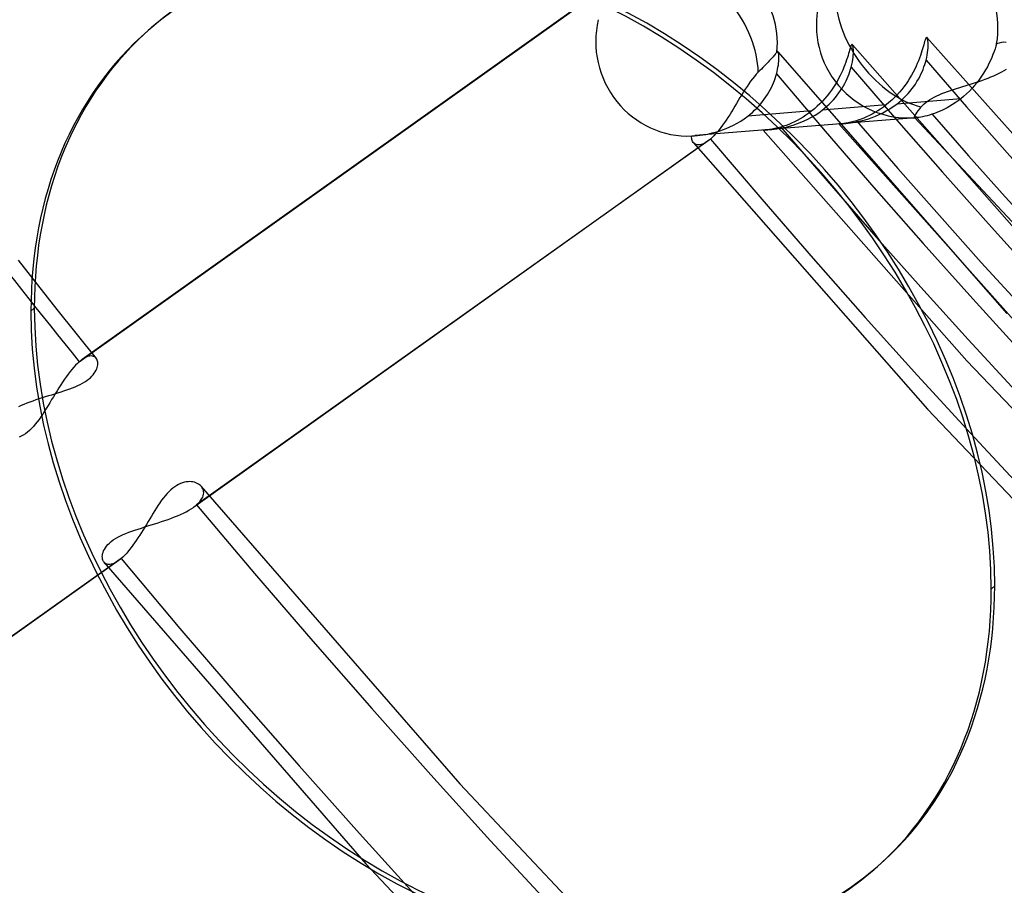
# Model space of a CAD drawing. Header units: millimetres. Extents: x -216 to 210, y -272 to 267.
# Tile 40 of 87: x -44 to -30, y -38 to -26. Entities that reach past the tile are written whole.
import ezdxf

# ---------------------------------------------------------------- set-up
doc = ezdxf.new("R2010")
doc.units = ezdxf.units.MM
doc.layers.add('MAIN-1', color=7, linetype='Continuous')

msp = doc.modelspace()

# ---------------------------------------------------------------- linework, layer by layer
at = {"layer": 'MAIN-1'}
for p, q in [((-43.324, -30.806), (-35.867, -25.502)), ((-35.821, -25.466), (-43.282, -30.773)), ((-42.323, -25.997), (-42.273, -25.954)), ((-31.043, -26.158), (-31.049, -26.18)), ((-31.037, -26.139), (-31.043, -26.158)), ((-31.031, -26.123), (-31.037, -26.139)), ((-31.026, -26.11), (-31.031, -26.123)), ((-31.021, -26.102), (-31.026, -26.11)), ((-31.017, -26.097), (-31.021, -26.102)), ((-31.013, -26.095), (-31.017, -26.097)), ((-31.008, -26.098), (-31.013, -26.095)), ((-31.009, -26.098), (-28.423, -29.003)), ((-31.004, -26.105), (-31.008, -26.098)), ((-31.001, -26.116), (-31.004, -26.105)), ((-30.998, -26.13), (-31.001, -26.116)), ((-30.996, -26.148), (-30.998, -26.13)), ((-30.994, -26.169), (-30.996, -26.148)), ((-30.993, -26.193), (-30.994, -26.169)), ((-29.926, -26.171), (-29.961, -26.178)), ((-29.892, -26.168), (-29.926, -26.171)), ((-29.86, -26.169), (-29.892, -26.168)), ((-33.192, -26.316), (-33.198, -26.323)), ((-33.188, -26.309), (-33.192, -26.316)), ((-33.185, -26.306), (-33.188, -26.309)), ((-33.183, -26.303), (-33.185, -26.306)), ((-33.181, -26.302), (-33.183, -26.303)), ((-33.178, -26.302), (-33.181, -26.302)), ((-33.176, -26.302), (-33.178, -26.302)), ((-33.174, -26.304), (-33.176, -26.302)), ((-33.171, -26.31), (-33.174, -26.304)), ((-33.174, -26.304), (-29.847, -30.103)), ((-33.168, -26.319), (-33.171, -26.31)), ((-32.139, -26.305), (-32.147, -26.331)), ((-32.132, -26.281), (-32.139, -26.305)), ((-32.125, -26.259), (-32.132, -26.281)), ((-32.119, -26.241), (-32.125, -26.259)), ((-32.114, -26.225), (-32.119, -26.241)), ((-32.108, -26.213), (-32.114, -26.225)), ((-32.104, -26.205), (-32.108, -26.213)), ((-32.099, -26.201), (-32.104, -26.205)), ((-32.095, -26.2), (-32.099, -26.201)), ((-32.091, -26.204), (-32.095, -26.2)), ((-32.091, -26.203), (-29.173, -29.514)), ((-32.087, -26.211), (-32.091, -26.204)), ((-32.084, -26.222), (-32.087, -26.211)), ((-32.081, -26.236), (-32.084, -26.222)), ((-32.079, -26.254), (-32.081, -26.236)), ((-32.078, -26.275), (-32.079, -26.254)), ((-32.077, -26.299), (-32.078, -26.275)), ((-32.077, -26.325), (-32.077, -26.299)), ((-31.082, -26.293), (-31.092, -26.326)), ((-31.072, -26.261), (-31.082, -26.293)), ((-31.064, -26.232), (-31.072, -26.261)), ((-31.056, -26.205), (-31.064, -26.232)), ((-31.049, -26.18), (-31.056, -26.205)), ((-31.006, -26.35), (-31.001, -26.314)), ((-31.001, -26.314), (-30.997, -26.28)), ((-30.997, -26.28), (-30.994, -26.249)), ((-30.994, -26.249), (-30.993, -26.22)), ((-30.993, -26.22), (-30.993, -26.193)), ((-30.034, -26.302), (-30.05, -26.344)), ((-30.02, -26.262), (-30.034, -26.302)), ((-30.008, -26.224), (-30.02, -26.262)), ((-29.997, -26.188), (-30.008, -26.224)), ((-29.961, -26.178), (-29.997, -26.188)), ((-33.318, -26.457), (-33.336, -26.476)), ((-33.301, -26.439), (-33.318, -26.457)), ((-33.285, -26.422), (-33.301, -26.439)), ((-33.27, -26.406), (-33.285, -26.422)), ((-33.256, -26.391), (-33.27, -26.406)), ((-33.244, -26.377), (-33.256, -26.391)), ((-33.233, -26.365), (-33.244, -26.377)), ((-33.223, -26.353), (-33.233, -26.365)), ((-33.213, -26.342), (-33.223, -26.353)), ((-33.205, -26.332), (-33.213, -26.342)), ((-33.198, -26.323), (-33.205, -26.332)), ((-33.165, -26.33), (-33.168, -26.319)), ((-33.163, -26.344), (-33.165, -26.33)), ((-33.165, -26.473), (-33.163, -26.447)), ((-33.162, -26.36), (-33.163, -26.344)), ((-33.163, -26.447), (-33.161, -26.422)), ((-33.161, -26.379), (-33.162, -26.36)), ((-33.161, -26.399), (-33.161, -26.379)), ((-33.161, -26.422), (-33.161, -26.399)), ((-32.188, -26.457), (-32.201, -26.493)), ((-32.176, -26.423), (-32.188, -26.457)), ((-32.165, -26.39), (-32.176, -26.423)), ((-32.155, -26.36), (-32.165, -26.39)), ((-32.147, -26.331), (-32.155, -26.36)), ((-32.099, -26.49), (-32.092, -26.453)), ((-32.092, -26.453), (-32.086, -26.418)), ((-32.086, -26.418), (-32.082, -26.385)), ((-32.082, -26.385), (-32.079, -26.354)), ((-32.079, -26.354), (-32.077, -26.325)), ((-31.132, -26.436), (-31.149, -26.476)), ((-31.118, -26.398), (-31.132, -26.436)), ((-31.104, -26.361), (-31.118, -26.398)), ((-31.092, -26.326), (-31.104, -26.361)), ((-31.041, -26.492), (-31.031, -26.459)), ((-31.031, -26.459), (-31.022, -26.426)), ((-31.022, -26.426), (-31.013, -26.387)), ((-31.013, -26.387), (-31.006, -26.35)), ((-30.087, -26.431), (-30.109, -26.476)), ((-30.068, -26.387), (-30.087, -26.431)), ((-30.05, -26.344), (-30.068, -26.387)), ((-33.459, -26.601), (-33.488, -26.631)), ((-33.436, -26.578), (-33.459, -26.601)), ((-33.414, -26.556), (-33.436, -26.578)), ((-33.393, -26.535), (-33.414, -26.556)), ((-33.374, -26.515), (-33.393, -26.535)), ((-33.355, -26.496), (-33.374, -26.515)), ((-33.336, -26.476), (-33.355, -26.496)), ((-33.194, -26.628), (-33.186, -26.594)), ((-33.186, -26.594), (-33.179, -26.562)), ((-33.179, -26.562), (-33.173, -26.531)), ((-33.173, -26.531), (-33.168, -26.501)), ((-33.168, -26.501), (-33.165, -26.473)), ((-32.232, -26.57), (-32.251, -26.61)), ((-32.216, -26.531), (-32.232, -26.57)), ((-32.201, -26.493), (-32.216, -26.531)), ((-32.139, -26.626), (-32.128, -26.593)), ((-32.128, -26.593), (-32.118, -26.56)), ((-32.118, -26.56), (-32.109, -26.528)), ((-32.109, -26.528), (-32.099, -26.49)), ((-31.208, -26.6), (-31.232, -26.643)), ((-31.187, -26.558), (-31.208, -26.6)), ((-31.167, -26.516), (-31.187, -26.558)), ((-31.149, -26.476), (-31.167, -26.516)), ((-31.096, -26.632), (-31.08, -26.596)), ((-31.08, -26.596), (-31.066, -26.561)), ((-31.066, -26.561), (-31.053, -26.526)), ((-31.053, -26.526), (-31.041, -26.492)), ((-30.158, -26.568), (-30.186, -26.614)), ((-30.132, -26.522), (-30.158, -26.568)), ((-30.109, -26.476), (-30.132, -26.522)), ((-29.958, -26.616), (-29.921, -26.597)), ((-29.921, -26.597), (-29.886, -26.577)), ((-29.886, -26.577), (-29.854, -26.557)), ((-33.57, -26.733), (-33.596, -26.77)), ((-33.543, -26.697), (-33.57, -26.733)), ((-33.516, -26.663), (-33.543, -26.697)), ((-33.488, -26.631), (-33.516, -26.663)), ((-33.238, -26.757), (-33.225, -26.724)), ((-33.225, -26.724), (-33.214, -26.691)), ((-33.214, -26.691), (-33.203, -26.659)), ((-33.203, -26.659), (-33.194, -26.628)), ((-32.315, -26.735), (-32.34, -26.777)), ((-32.292, -26.693), (-32.315, -26.735)), ((-32.27, -26.651), (-32.292, -26.693)), ((-32.251, -26.61), (-32.27, -26.651)), ((-32.201, -26.764), (-32.183, -26.729)), ((-32.183, -26.729), (-32.167, -26.695)), ((-32.167, -26.695), (-32.153, -26.66)), ((-32.153, -26.66), (-32.139, -26.626)), ((-31.284, -26.728), (-31.313, -26.77)), ((-31.257, -26.685), (-31.284, -26.728)), ((-31.232, -26.643), (-31.257, -26.685)), ((-31.177, -26.774), (-31.154, -26.739)), ((-31.154, -26.739), (-31.133, -26.703)), ((-31.133, -26.703), (-31.114, -26.667)), ((-31.114, -26.667), (-31.096, -26.632)), ((-30.303, -26.751), (-30.257, -26.736)), ((-30.247, -26.705), (-30.281, -26.749)), ((-30.257, -26.736), (-30.211, -26.72)), ((-30.215, -26.659), (-30.247, -26.705)), ((-30.186, -26.614), (-30.215, -26.659)), ((-30.211, -26.72), (-30.166, -26.704)), ((-30.166, -26.704), (-30.122, -26.687)), ((-30.122, -26.687), (-30.079, -26.67)), ((-30.079, -26.67), (-30.037, -26.653)), ((-30.037, -26.653), (-29.997, -26.635)), ((-29.997, -26.635), (-29.958, -26.616)), ((-33.674, -26.889), (-33.699, -26.93)), ((-33.648, -26.848), (-33.674, -26.889)), ((-33.623, -26.809), (-33.648, -26.848)), ((-33.596, -26.77), (-33.623, -26.809)), ((-33.306, -26.893), (-33.287, -26.859)), ((-33.287, -26.859), (-33.269, -26.825)), ((-33.269, -26.825), (-33.253, -26.791)), ((-33.253, -26.791), (-33.238, -26.757)), ((-32.396, -26.861), (-32.427, -26.903)), ((-32.367, -26.819), (-32.396, -26.861)), ((-32.34, -26.777), (-32.367, -26.819)), ((-32.287, -26.903), (-32.263, -26.868)), ((-32.263, -26.868), (-32.241, -26.834)), ((-32.241, -26.834), (-32.22, -26.799)), ((-32.22, -26.799), (-32.201, -26.764)), ((-31.376, -26.854), (-31.41, -26.894)), ((-31.344, -26.813), (-31.376, -26.854)), ((-31.313, -26.77), (-31.344, -26.813)), ((-31.284, -26.912), (-31.255, -26.878)), ((-31.255, -26.878), (-31.227, -26.844)), ((-31.227, -26.844), (-31.201, -26.809)), ((-31.201, -26.809), (-31.177, -26.774)), ((-30.751, -26.897), (-30.709, -26.881)), ((-30.709, -26.881), (-30.666, -26.867)), ((-30.666, -26.867), (-30.623, -26.852)), ((-30.623, -26.852), (-30.579, -26.838)), ((-30.579, -26.838), (-30.534, -26.824)), ((-30.534, -26.824), (-30.488, -26.809)), ((-30.488, -26.809), (-30.442, -26.795)), ((-30.442, -26.795), (-30.396, -26.781)), ((-30.393, -26.876), (-30.434, -26.915)), ((-30.396, -26.781), (-30.349, -26.766)), ((-30.354, -26.835), (-30.393, -26.876)), ((-30.317, -26.793), (-30.354, -26.835)), ((-30.349, -26.766), (-30.303, -26.751)), ((-30.281, -26.749), (-30.317, -26.793)), ((-33.75, -27.013), (-33.775, -27.055)), ((-33.725, -26.971), (-33.75, -27.013)), ((-33.699, -26.93), (-33.725, -26.971)), ((-33.424, -27.061), (-33.397, -27.028)), ((-33.397, -27.028), (-33.372, -26.995)), ((-33.372, -26.995), (-33.349, -26.961)), ((-33.349, -26.961), (-33.326, -26.927)), ((-33.326, -26.927), (-33.306, -26.893)), ((-32.528, -27.022), (-32.565, -27.06)), ((-32.493, -26.984), (-32.528, -27.022)), ((-32.459, -26.944), (-32.493, -26.984)), ((-32.427, -26.903), (-32.459, -26.944)), ((-32.399, -27.035), (-32.368, -27.003)), ((-32.368, -27.003), (-32.34, -26.97)), ((-32.34, -26.97), (-32.313, -26.936)), ((-32.313, -26.936), (-32.287, -26.903)), ((-31.521, -27.008), (-31.561, -27.043)), ((-31.483, -26.971), (-31.521, -27.008)), ((-31.446, -26.933), (-31.483, -26.971)), ((-30.519, -26.988), (-31.449, -27.064)), ((-31.41, -26.894), (-31.446, -26.933)), ((-31.413, -27.036), (-31.379, -27.007)), ((-31.379, -27.007), (-31.346, -26.976)), ((-31.346, -26.976), (-31.314, -26.944)), ((-31.314, -26.944), (-31.284, -26.912)), ((-31.027, -27.041), (-31, -27.021)), ((-31, -27.021), (-30.971, -27.001)), ((-30.971, -27.001), (-30.939, -26.982)), ((-30.939, -26.982), (-30.905, -26.964)), ((-30.905, -26.964), (-30.868, -26.946)), ((-30.868, -26.946), (-30.831, -26.929)), ((-30.831, -26.929), (-30.791, -26.912)), ((-30.791, -26.912), (-30.751, -26.897)), ((-30.558, -27.018), (-30.597, -27.046)), ((-30.519, -26.988), (-30.558, -27.018)), ((-30.476, -26.953), (-30.519, -26.988)), ((-30.434, -26.915), (-30.476, -26.953)), ((-33.825, -27.138), (-33.85, -27.178)), ((-33.8, -27.096), (-33.825, -27.138)), ((-33.775, -27.055), (-33.8, -27.096)), ((-32.683, -27.165), (-33.612, -27.24)), ((-33.545, -27.185), (-33.513, -27.155)), ((-33.513, -27.155), (-33.482, -27.125)), ((-33.482, -27.125), (-33.452, -27.093)), ((-33.452, -27.093), (-33.424, -27.061)), ((-32.683, -27.165), (-32.725, -27.196)), ((-32.643, -27.132), (-32.683, -27.165)), ((-32.603, -27.097), (-32.643, -27.132)), ((-32.565, -27.06), (-32.603, -27.097)), ((-32.582, -27.19), (-32.53, -27.152)), ((-31.601, -27.077), (-32.53, -27.152)), ((-32.53, -27.152), (-32.496, -27.125)), ((-32.496, -27.125), (-32.462, -27.096)), ((-32.462, -27.096), (-32.43, -27.066)), ((-32.43, -27.066), (-32.399, -27.035)), ((-31.723, -27.163), (-31.764, -27.188)), ((-31.682, -27.136), (-31.723, -27.163)), ((-31.642, -27.107), (-31.682, -27.136)), ((-31.652, -27.192), (-31.6, -27.165)), ((-31.601, -27.077), (-31.642, -27.107)), ((-31.561, -27.043), (-31.601, -27.077)), ((-31.6, -27.165), (-31.549, -27.134)), ((-31.549, -27.134), (-31.498, -27.1)), ((-31.498, -27.1), (-31.449, -27.064)), ((-31.449, -27.064), (-31.413, -27.036)), ((-31.152, -27.184), (-31.135, -27.161)), ((-31.135, -27.161), (-31.115, -27.135)), ((-31.115, -27.135), (-31.092, -27.106)), ((-31.092, -27.106), (-31.073, -27.084)), ((-31.073, -27.084), (-31.051, -27.063)), ((-31.051, -27.063), (-31.027, -27.041)), ((-30.83, -27.174), (-30.866, -27.189)), ((-30.792, -27.157), (-30.83, -27.174)), ((-30.754, -27.139), (-30.792, -27.157)), ((-30.715, -27.119), (-30.754, -27.139)), ((-30.676, -27.096), (-30.715, -27.119)), ((-30.636, -27.072), (-30.676, -27.096)), ((-30.597, -27.046), (-30.636, -27.072)), ((-33.926, -27.297), (-33.951, -27.334)), ((-33.9, -27.258), (-33.926, -27.297)), ((-33.875, -27.219), (-33.9, -27.258)), ((-33.85, -27.178), (-33.875, -27.219)), ((-33.766, -27.343), (-33.714, -27.312)), ((-33.714, -27.312), (-33.662, -27.277)), ((-33.662, -27.277), (-33.612, -27.24)), ((-33.612, -27.24), (-33.578, -27.213)), ((-33.578, -27.213), (-33.545, -27.185)), ((-32.894, -27.302), (-32.935, -27.323)), ((-32.851, -27.279), (-32.894, -27.302)), ((-32.809, -27.253), (-32.851, -27.279)), ((-32.849, -27.333), (-32.795, -27.31)), ((-32.767, -27.226), (-32.809, -27.253)), ((-32.795, -27.31), (-32.742, -27.285)), ((-32.725, -27.196), (-32.767, -27.226)), ((-32.742, -27.285), (-32.688, -27.256)), ((-32.688, -27.256), (-32.634, -27.225)), ((-32.634, -27.225), (-32.582, -27.19)), ((-31.175, -27.262), (-32.217, -27.347)), ((-32.035, -27.307), (-32.077, -27.318)), ((-32.041, -27.324), (-31.998, -27.315)), ((-32, -27.295), (-32.035, -27.307)), ((-31.963, -27.282), (-32, -27.295)), ((-31.998, -27.315), (-31.952, -27.305)), ((-31.925, -27.267), (-31.963, -27.282)), ((-31.952, -27.305), (-31.905, -27.292)), ((-31.886, -27.25), (-31.925, -27.267)), ((-31.905, -27.292), (-31.856, -27.277)), ((-31.846, -27.232), (-31.886, -27.25)), ((-31.856, -27.277), (-31.806, -27.26)), ((-31.805, -27.211), (-31.846, -27.232)), ((-31.806, -27.26), (-31.755, -27.24)), ((-31.764, -27.188), (-31.805, -27.211)), ((-31.755, -27.24), (-31.703, -27.217)), ((-31.703, -27.217), (-31.652, -27.192)), ((-31.192, -27.256), (-31.191, -27.249)), ((-31.191, -27.261), (-31.192, -27.256)), ((-31.191, -27.249), (-31.186, -27.237)), ((-31.19, -27.262), (-31.191, -27.261)), ((-31.191, -27.261), (-26.521, -32.245)), ((-31.189, -27.263), (-31.19, -27.262)), ((-31.19, -27.262), (-31.19, -27.262)), ((-31.188, -27.263), (-31.189, -27.263)), ((-31.187, -27.263), (-31.188, -27.263)), ((-31.186, -27.263), (-31.187, -27.263)), ((-31.186, -27.237), (-31.177, -27.222)), ((-31.184, -27.263), (-31.186, -27.263)), ((-31.183, -27.263), (-31.184, -27.263)), ((-31.181, -27.263), (-31.183, -27.263)), ((-31.179, -27.263), (-31.181, -27.263)), ((-31.177, -27.263), (-31.179, -27.263)), ((-31.177, -27.222), (-31.166, -27.204)), ((-31.175, -27.262), (-31.177, -27.263)), ((-31.162, -27.261), (-31.175, -27.262)), ((-31.166, -27.204), (-31.152, -27.184)), ((-31.144, -27.259), (-31.162, -27.261)), ((-31.123, -27.257), (-31.144, -27.259)), ((-31.099, -27.253), (-31.123, -27.257)), ((-31.072, -27.248), (-31.099, -27.253)), ((-31.041, -27.242), (-31.072, -27.248)), ((-31.008, -27.234), (-31.041, -27.242)), ((-30.973, -27.225), (-31.008, -27.234)), ((-30.936, -27.213), (-30.973, -27.225)), ((-30.902, -27.202), (-30.936, -27.213)), ((-30.866, -27.189), (-30.902, -27.202)), ((-33.347, -27.439), (-34.375, -27.523)), ((-34.08, -27.472), (-34.029, -27.457)), ((-34.028, -27.438), (-34.054, -27.469)), ((-34.029, -27.457), (-33.978, -27.439)), ((-34.003, -27.405), (-34.028, -27.438)), ((-33.977, -27.37), (-34.003, -27.405)), ((-33.978, -27.439), (-33.925, -27.419)), ((-33.951, -27.334), (-33.977, -27.37)), ((-33.925, -27.419), (-33.872, -27.397)), ((-33.872, -27.397), (-33.819, -27.371)), ((-33.819, -27.371), (-33.766, -27.343)), ((-33.387, -27.441), (-33.388, -27.441)), ((-33.388, -27.441), (-33.386, -27.441)), ((-33.388, -27.441), (-30.43, -30.791)), ((-33.383, -27.441), (-33.387, -27.441)), ((-33.386, -27.441), (-33.378, -27.44)), ((-33.377, -27.441), (-33.383, -27.441)), ((-33.378, -27.44), (-33.365, -27.44)), ((-33.369, -27.441), (-33.377, -27.441)), ((-33.358, -27.44), (-33.369, -27.441)), ((-33.365, -27.44), (-33.346, -27.439)), ((-33.346, -27.439), (-33.358, -27.44)), ((-33.321, -27.437), (-33.346, -27.439)), ((-33.346, -27.439), (-33.323, -27.437)), ((-33.323, -27.437), (-33.295, -27.435)), ((-33.291, -27.433), (-33.321, -27.437)), ((-32.262, -27.351), (-33.296, -27.435)), ((-33.295, -27.435), (-33.263, -27.432)), ((-33.256, -27.428), (-33.291, -27.433)), ((-33.263, -27.432), (-33.227, -27.428)), ((-33.218, -27.42), (-33.256, -27.428)), ((-33.227, -27.428), (-33.188, -27.423)), ((-33.176, -27.411), (-33.218, -27.42)), ((-33.188, -27.423), (-33.146, -27.416)), ((-33.131, -27.398), (-33.176, -27.411)), ((-33.146, -27.416), (-33.101, -27.408)), ((-33.094, -27.387), (-33.131, -27.398)), ((-33.101, -27.408), (-33.054, -27.398)), ((-33.056, -27.374), (-33.094, -27.387)), ((-33.017, -27.359), (-33.056, -27.374)), ((-33.054, -27.398), (-33.005, -27.385)), ((-32.976, -27.342), (-33.017, -27.359)), ((-33.005, -27.385), (-32.954, -27.37)), ((-32.935, -27.323), (-32.976, -27.342)), ((-32.954, -27.37), (-32.902, -27.353)), ((-32.902, -27.353), (-32.849, -27.333)), ((-32.29, -27.353), (-32.291, -27.352)), ((-32.291, -27.352), (-32.289, -27.352)), ((-32.291, -27.352), (-29.667, -30.295)), ((-32.287, -27.353), (-32.29, -27.353)), ((-32.289, -27.352), (-32.283, -27.352)), ((-32.283, -27.352), (-32.287, -27.353)), ((-32.283, -27.352), (-32.272, -27.351)), ((-32.277, -27.352), (-32.283, -27.352)), ((-32.27, -27.352), (-32.277, -27.352)), ((-32.272, -27.351), (-32.258, -27.35)), ((-32.261, -27.351), (-32.27, -27.352)), ((-32.241, -27.349), (-32.261, -27.351)), ((-32.258, -27.35), (-32.239, -27.349)), ((-32.216, -27.346), (-32.241, -27.349)), ((-32.239, -27.349), (-32.217, -27.347)), ((-32.217, -27.347), (-32.188, -27.345)), ((-32.186, -27.342), (-32.216, -27.346)), ((-32.188, -27.345), (-32.156, -27.341)), ((-32.153, -27.336), (-32.186, -27.342)), ((-32.156, -27.341), (-32.121, -27.337)), ((-32.117, -27.328), (-32.153, -27.336)), ((-32.121, -27.337), (-32.082, -27.331)), ((-32.077, -27.318), (-32.117, -27.328)), ((-32.082, -27.331), (-32.041, -27.324)), ((-34.154, -27.572), (-41.618, -32.881)), ((-34.428, -27.545), (-34.427, -27.527)), ((-34.427, -27.563), (-34.428, -27.545)), ((-34.427, -27.527), (-34.419, -27.526)), ((-34.424, -27.58), (-34.427, -27.563)), ((-34.419, -27.595), (-34.424, -27.58)), ((-34.419, -27.526), (-34.411, -27.526)), ((-34.413, -27.609), (-34.419, -27.595)), ((-34.411, -27.526), (-34.402, -27.525)), ((-34.402, -27.525), (-34.394, -27.525)), ((-34.394, -27.525), (-34.384, -27.524)), ((-34.384, -27.524), (-34.375, -27.523)), ((-34.375, -27.523), (-34.375, -27.523)), ((-34.375, -27.523), (-34.374, -27.523)), ((-34.374, -27.523), (-34.34, -27.52)), ((-34.374, -27.523), (-34.374, -27.523)), ((-34.374, -27.523), (-34.374, -27.523)), ((-34.374, -27.523), (-34.374, -27.523)), ((-34.374, -27.523), (-34.374, -27.523)), ((-34.34, -27.52), (-34.303, -27.516)), ((-34.303, -27.516), (-34.264, -27.51)), ((-34.264, -27.51), (-34.221, -27.504)), ((-34.221, -27.504), (-34.176, -27.495)), ((-34.189, -27.6), (-34.196, -27.605)), ((-34.182, -27.595), (-34.189, -27.6)), ((-34.175, -27.589), (-34.182, -27.595)), ((-34.176, -27.495), (-34.129, -27.484)), ((-34.168, -27.584), (-34.175, -27.589)), ((-34.161, -27.578), (-34.168, -27.584)), ((-34.154, -27.572), (-34.161, -27.578)), ((-34.129, -27.55), (-34.154, -27.572)), ((-34.129, -27.484), (-34.08, -27.472)), ((-34.104, -27.525), (-34.129, -27.55)), ((-34.079, -27.498), (-34.104, -27.525)), ((-34.054, -27.469), (-34.079, -27.498)), ((-34.196, -27.605), (-41.665, -32.918)), ((-34.405, -27.622), (-34.413, -27.609)), ((-34.393, -27.634), (-34.405, -27.622)), ((-34.402, -27.625), (-31, -31.495)), ((-34.381, -27.644), (-34.393, -27.634)), ((-34.366, -27.651), (-34.381, -27.644)), ((-34.349, -27.656), (-34.366, -27.651)), ((-34.331, -27.657), (-34.349, -27.656)), ((-34.312, -27.656), (-34.331, -27.657)), ((-34.291, -27.652), (-34.312, -27.656)), ((-34.269, -27.645), (-34.291, -27.652)), ((-34.245, -27.635), (-34.269, -27.645)), ((-34.221, -27.621), (-34.245, -27.635)), ((-34.196, -27.605), (-34.221, -27.621)), ((-44.212, -29.332), (-43.647, -30.046)), ((-44.026, -30.072), (-43.976, -30.029)), ((-43.647, -30.046), (-43.077, -30.756)), ((-43.233, -30.744), (-43.257, -30.757)), ((-43.211, -30.733), (-43.233, -30.744)), ((-43.189, -30.726), (-43.211, -30.733)), ((-43.169, -30.722), (-43.189, -30.726)), ((-43.15, -30.721), (-43.169, -30.722)), ((-43.132, -30.723), (-43.15, -30.721)), ((-43.116, -30.727), (-43.132, -30.723)), ((-43.102, -30.734), (-43.116, -30.727)), ((-43.089, -30.743), (-43.102, -30.734)), ((-43.078, -30.754), (-43.089, -30.743)), ((-43.402, -30.884), (-43.429, -30.915)), ((-43.376, -30.856), (-43.402, -30.884)), ((-43.349, -30.83), (-43.376, -30.856)), ((-43.324, -30.806), (-43.349, -30.83)), ((-43.316, -30.8), (-43.324, -30.806)), ((-43.309, -30.794), (-43.316, -30.8)), ((-43.302, -30.788), (-43.309, -30.794)), ((-43.295, -30.783), (-43.302, -30.788)), ((-43.288, -30.778), (-43.295, -30.783)), ((-43.282, -30.773), (-43.288, -30.778)), ((-43.257, -30.757), (-43.282, -30.773)), ((-43.07, -30.766), (-43.078, -30.754)), ((-43.063, -30.78), (-43.07, -30.766)), ((-43.069, -30.908), (-43.062, -30.888)), ((-43.058, -30.795), (-43.063, -30.78)), ((-43.062, -30.888), (-43.057, -30.867)), ((-43.055, -30.812), (-43.058, -30.795)), ((-43.057, -30.867), (-43.054, -30.848)), ((-43.054, -30.83), (-43.055, -30.812)), ((-43.054, -30.848), (-43.054, -30.83)), ((-30.43, -30.791), (-27.348, -34.021)), ((-43.51, -31.021), (-43.537, -31.059)), ((-43.483, -30.984), (-43.51, -31.021)), ((-43.456, -30.948), (-43.483, -30.984)), ((-43.429, -30.915), (-43.456, -30.948)), ((-43.187, -31.057), (-43.162, -31.037)), ((-43.162, -31.037), (-43.14, -31.015)), ((-43.14, -31.015), (-43.12, -30.994)), ((-43.12, -30.994), (-43.104, -30.972)), ((-43.104, -30.972), (-43.09, -30.95)), ((-43.09, -30.95), (-43.078, -30.929)), ((-43.078, -30.929), (-43.069, -30.908)), ((-43.591, -31.14), (-43.618, -31.183)), ((-43.564, -31.099), (-43.591, -31.14)), ((-43.537, -31.059), (-43.564, -31.099)), ((-43.422, -31.184), (-43.383, -31.168)), ((-43.383, -31.168), (-43.345, -31.151)), ((-43.345, -31.151), (-43.309, -31.134)), ((-43.309, -31.134), (-43.275, -31.115)), ((-43.275, -31.115), (-43.243, -31.097)), ((-43.243, -31.097), (-43.214, -31.077)), ((-43.214, -31.077), (-43.187, -31.057)), ((-43.857, -31.325), (-43.812, -31.311)), ((-43.812, -31.311), (-43.766, -31.297)), ((-43.766, -31.297), (-43.721, -31.283)), ((-43.698, -31.312), (-43.724, -31.355)), ((-43.721, -31.283), (-43.676, -31.27)), ((-43.671, -31.269), (-43.698, -31.312)), ((-43.676, -31.27), (-43.632, -31.256)), ((-43.645, -31.225), (-43.671, -31.269)), ((-43.618, -31.183), (-43.645, -31.225)), ((-43.632, -31.256), (-43.588, -31.242)), ((-43.588, -31.242), (-43.546, -31.228)), ((-43.546, -31.228), (-43.503, -31.214)), ((-43.503, -31.214), (-43.462, -31.199)), ((-43.462, -31.199), (-43.422, -31.184)), ((-44.203, -31.453), (-44.164, -31.436)), ((-44.164, -31.436), (-44.123, -31.419)), ((-44.123, -31.419), (-44.081, -31.402)), ((-44.081, -31.402), (-44.037, -31.386)), ((-44.037, -31.386), (-43.993, -31.37)), ((-43.993, -31.37), (-43.948, -31.355)), ((-43.948, -31.355), (-43.903, -31.34)), ((-43.903, -31.34), (-43.857, -31.325)), ((-43.776, -31.441), (-43.802, -31.483)), ((-43.75, -31.399), (-43.776, -31.441)), ((-43.724, -31.355), (-43.75, -31.399)), ((-43.88, -31.603), (-43.907, -31.641)), ((-43.854, -31.564), (-43.88, -31.603)), ((-43.828, -31.524), (-43.854, -31.564)), ((-43.802, -31.483), (-43.828, -31.524)), ((-31, -31.495), (-27.451, -35.22)), ((-43.99, -31.745), (-44.019, -31.775)), ((-43.962, -31.712), (-43.99, -31.745)), ((-43.934, -31.677), (-43.962, -31.712)), ((-43.907, -31.641), (-43.934, -31.677)), ((-44.166, -31.887), (-44.195, -31.9)), ((-44.136, -31.87), (-44.166, -31.887)), ((-44.106, -31.851), (-44.136, -31.87)), ((-44.077, -31.829), (-44.106, -31.851)), ((-44.048, -31.803), (-44.077, -31.829)), ((-44.019, -31.775), (-44.048, -31.803)), ((-41.907, -32.601), (-41.935, -32.619)), ((-41.879, -32.585), (-41.907, -32.601)), ((-41.851, -32.572), (-41.879, -32.585)), ((-41.823, -32.562), (-41.851, -32.572)), ((-41.796, -32.554), (-41.823, -32.562)), ((-41.769, -32.549), (-41.796, -32.554)), ((-41.743, -32.546), (-41.769, -32.549)), ((-41.718, -32.545), (-41.743, -32.546)), ((-41.694, -32.547), (-41.718, -32.545)), ((-41.671, -32.55), (-41.694, -32.547)), ((-41.649, -32.555), (-41.671, -32.55)), ((-41.629, -32.562), (-41.649, -32.555)), ((-41.61, -32.57), (-41.629, -32.562)), ((-41.592, -32.58), (-41.61, -32.57)), ((-41.575, -32.591), (-41.592, -32.58)), ((-41.561, -32.603), (-41.575, -32.591)), ((-41.548, -32.617), (-41.561, -32.603)), ((-42.073, -32.749), (-42.1, -32.782)), ((-42.046, -32.719), (-42.073, -32.749)), ((-42.019, -32.69), (-42.046, -32.719)), ((-41.991, -32.664), (-42.019, -32.69)), ((-41.963, -32.64), (-41.991, -32.664)), ((-41.935, -32.619), (-41.963, -32.64)), ((-41.55, -32.614), (-37.794, -36.933)), ((-41.536, -32.633), (-41.548, -32.617)), ((-41.527, -32.65), (-41.536, -32.633)), ((-41.53, -32.77), (-41.522, -32.749)), ((-41.52, -32.668), (-41.527, -32.65)), ((-41.522, -32.749), (-41.517, -32.727)), ((-41.516, -32.687), (-41.52, -32.668)), ((-41.517, -32.727), (-41.515, -32.707)), ((-41.515, -32.707), (-41.516, -32.687)), ((-42.177, -32.888), (-42.202, -32.926)), ((-42.151, -32.851), (-42.177, -32.888)), ((-42.126, -32.816), (-42.151, -32.851)), ((-42.1, -32.782), (-42.126, -32.816)), ((-41.641, -32.9), (-41.633, -32.894)), ((-41.633, -32.894), (-41.625, -32.888)), ((-41.625, -32.888), (-41.618, -32.881)), ((-41.618, -32.881), (-41.594, -32.859)), ((-41.594, -32.859), (-41.573, -32.837)), ((-41.573, -32.837), (-41.556, -32.814)), ((-41.556, -32.814), (-41.541, -32.792)), ((-41.541, -32.792), (-41.53, -32.77)), ((-42.251, -33.004), (-42.275, -33.044)), ((-42.226, -32.965), (-42.251, -33.004)), ((-42.202, -32.926), (-42.226, -32.965)), ((-41.894, -33.04), (-41.851, -33.021)), ((-41.851, -33.021), (-41.809, -33.002)), ((-41.809, -33.002), (-41.769, -32.981)), ((-41.769, -32.981), (-41.732, -32.961)), ((-41.732, -32.961), (-41.697, -32.94)), ((-41.697, -32.94), (-41.665, -32.918)), ((-41.665, -32.918), (-41.657, -32.912)), ((-41.657, -32.912), (-41.649, -32.906)), ((-41.649, -32.906), (-41.641, -32.9)), ((-42.348, -33.165), (-42.372, -33.205)), ((-42.324, -33.125), (-42.348, -33.165)), ((-42.325, -33.188), (-42.277, -33.173)), ((-42.3, -33.084), (-42.324, -33.125)), ((-42.275, -33.044), (-42.3, -33.084)), ((-42.277, -33.173), (-42.227, -33.157)), ((-42.227, -33.157), (-42.178, -33.142)), ((-42.178, -33.142), (-42.129, -33.126)), ((-42.129, -33.126), (-42.08, -33.11)), ((-42.08, -33.11), (-42.032, -33.093)), ((-42.032, -33.093), (-41.985, -33.076)), ((-41.985, -33.076), (-41.939, -33.058)), ((-41.939, -33.058), (-41.894, -33.04)), ((-42.725, -33.332), (-42.686, -33.314)), ((-42.686, -33.314), (-42.645, -33.297)), ((-42.645, -33.297), (-42.602, -33.28)), ((-42.602, -33.28), (-42.559, -33.263)), ((-42.559, -33.263), (-42.514, -33.248)), ((-42.514, -33.248), (-42.468, -33.233)), ((-42.445, -33.322), (-42.47, -33.36)), ((-42.468, -33.233), (-42.421, -33.218)), ((-42.421, -33.284), (-42.445, -33.322)), ((-42.421, -33.218), (-42.374, -33.203)), ((-42.396, -33.244), (-42.421, -33.284)), ((-42.372, -33.205), (-42.396, -33.244)), ((-42.374, -33.203), (-42.325, -33.188)), ((-42.926, -33.482), (-42.906, -33.459)), ((-42.906, -33.459), (-42.883, -33.436)), ((-42.883, -33.436), (-42.857, -33.414)), ((-42.857, -33.414), (-42.828, -33.392)), ((-42.828, -33.392), (-42.796, -33.372)), ((-42.796, -33.372), (-42.762, -33.352)), ((-42.762, -33.352), (-42.725, -33.332)), ((-42.544, -33.468), (-42.569, -33.501)), ((-42.519, -33.433), (-42.544, -33.468)), ((-42.494, -33.397), (-42.519, -33.433)), ((-42.47, -33.36), (-42.494, -33.397)), ((-42.987, -33.614), (-42.983, -33.594)), ((-42.983, -33.594), (-42.977, -33.572)), ((-42.977, -33.572), (-42.969, -33.55)), ((-42.969, -33.55), (-42.958, -33.528)), ((-42.958, -33.528), (-42.943, -33.505)), ((-42.943, -33.505), (-42.926, -33.482)), ((-42.643, -33.591), (-42.668, -33.617)), ((-42.618, -33.562), (-42.643, -33.591)), ((-42.594, -33.532), (-42.618, -33.562)), ((-42.569, -33.501), (-42.594, -33.532)), ((-42.757, -33.695), (-50.224, -39.006)), ((-42.716, -33.662), (-50.177, -38.97)), ((-42.988, -33.634), (-42.987, -33.614)), ((-42.987, -33.653), (-42.988, -33.634)), ((-42.984, -33.671), (-42.987, -33.653)), ((-42.979, -33.687), (-42.984, -33.671)), ((-42.972, -33.702), (-42.979, -33.687)), ((-42.963, -33.715), (-42.972, -33.702)), ((-42.964, -33.713), (-39.158, -38.093)), ((-42.95, -33.727), (-42.963, -33.715)), ((-42.936, -33.737), (-42.95, -33.727)), ((-42.919, -33.743), (-42.936, -33.737)), ((-42.901, -33.747), (-42.919, -33.743)), ((-42.88, -33.747), (-42.901, -33.747)), ((-42.859, -33.744), (-42.88, -33.747)), ((-42.835, -33.737), (-42.859, -33.744)), ((-42.81, -33.727), (-42.835, -33.737)), ((-42.784, -33.713), (-42.81, -33.727)), ((-42.757, -33.695), (-42.784, -33.713)), ((-42.751, -33.69), (-42.757, -33.695)), ((-42.744, -33.685), (-42.751, -33.69)), ((-42.737, -33.679), (-42.744, -33.685)), ((-42.73, -33.674), (-42.737, -33.679)), ((-42.723, -33.668), (-42.73, -33.674)), ((-42.716, -33.662), (-42.723, -33.668)), ((-42.692, -33.64), (-42.716, -33.662)), ((-42.668, -33.617), (-42.692, -33.64)), ((-30.024, -34.057), (-30.074, -34.1)), ((-37.794, -36.933), (-33.873, -41.095)), ((-39.158, -38.093), (-35.185, -42.314)), ((-31.777, -38.175), (-31.727, -38.132))]:
    msp.add_line(p, q, dxfattribs=at)
for centre, major_axis, ratio, start_param, end_param in [((-0.5, -0.433), (123.73, -142.871), 0.75, 0.713724, 3.451437), ((0, 0), (-123.075, 142.115), 0.75, -2.427868, 0.713724), ((-43, -37.239), (-117.838, 136.067), 0.75, -3.141592, -0.857072), ((-43, -37.239), (117.183, -135.311), 0.75, 0, 2.284521), ((-43, -37.239), (-117.838, 136.067), 0.75, 0, 2.284521), ((-43, -37.239), (117.183, -135.311), 0.75, -3.141592, -0.857072), ((0, 0), (-123.075, 142.115), 0.75, 0.713724, 3.855317), ((-0.5, -0.433), (123.73, -142.871), 0.75, -2.427868, -0.309845), ((-5, -4.33), (-117.838, 136.067), 0.75, 0.713724, 2.284521), ((4.15, 3.594), (-36.258, 41.867), 0.75, 0.63008, 2.284521), ((7.293, 6.316), (-36.913, 42.623), 0.75, 0.713724, 3.141578), ((4.65, 4.027), (36.913, -42.623), 0.75, -2.427868, -0.857072), ((7.293, 6.316), (-42.186, 48.712), 0.75, 0.803149, 3.087015), ((-29.6, -25.634), (26.366, -30.445), 0.75, 0.713724, 3.141578), ((0, 0), (29.296, -33.828), 0.75, -2.427868, -0.000014), ((-37, -32.043), (-25.712, 29.689), 0.75, -0.857072, 2.284521), ((-36.5, -31.61), (-26.366, 30.445), 0.75, -2.427868, -0.857072), ((-37, -32.043), (-25.712, 29.689), 0.75, 2.284521, 5.426113), ((-29.6, -25.634), (-28.968, 33.45), 0.75, 0.465009, 2.284521), ((-29.35, -25.418), (-29.296, 33.828), 0.75, 0.713724, 2.284521), ((-29.6, -25.634), (26.366, -30.445), 0.75, -2.427868, -0.000014), ((-36.5, -31.61), (-26.366, 30.445), 0.75, 0.713724, 2.284521), ((-37, -32.043), (-5.273, 6.089), 0.75, -2.427868, -0.000041), ((-37.05, -32.086), (-5.273, 6.089), 0.75, -2.427868, -0.000041), ((-31.278, -25.924), (0.461, -1.265), 0.961565, 1.03474, 2.778266), ((-34.52, -26.188), (0.109, -1.338), 0.996262, 1.399528, 2.957717), ((-31.278, -25.924), (-0.778, 1.094), 0.65974, 0.790303, 1.633869), ((-34.52, -26.188), (0.778, -1.094), 0.65974, 0.782895, 1.633869), ((-31.278, -25.924), (0.109, -1.338), 0.996262, -1.877106, -0.012664), ((-34.52, -26.188), (0.461, -1.265), 0.961565, -2.17094, -0.29072), ((-37.05, -32.086), (-5.273, 6.089), 0.75, -0.000041, 0.713724), ((-37, -32.043), (-5.273, 6.089), 0.75, -0.000041, 0.713724), ((12.529, 10.85), (50.037, -57.778), 0.75, -1.575148, -0.138996), ((21.329, 18.471), (70.896, -81.863), 0.75, -1.667266, -1.617674), ((16.929, 14.661), (55.896, -64.543), 0.75, -1.582118, -0.132026), ((-31.278, -25.924), (-0.778, 1.094), 0.65974, 1.633869, 2.494274), ((21.329, 18.471), (61.755, -71.309), 0.75, -1.58778, -0.172753), ((12.529, 10.85), (-51.209, 59.131), 0.75, 1.566575, 3.002467), ((8.129, 7.04), (-45.35, 52.365), 0.75, 1.5754, 2.993642), ((16.929, 14.661), (-57.068, 65.897), 0.75, 1.559579, 3.009463), ((21.329, 18.471), (-62.927, 72.662), 0.75, 1.555018, 3.014024), ((-18.191, -15.754), (52.598, -7.78), 0.560297, -2.471187, -1.173699), ((-18.809, -16.289), (52.598, -7.78), 0.560297, -2.455971, -1.157023), ((-37, -32.043), (-5.273, 6.089), 0.75, 0.713724, 3.141552), ((-37.05, -32.086), (-5.273, 6.089), 0.75, 0.713724, 3.141552), ((21.329, 18.471), (70.896, -81.863), 0.75, -1.592863, -0.121281), ((21.329, 18.471), (-72.068, 83.216), 0.75, 1.547922, 3.021119), ((-37.05, -32.086), (-5.273, 6.089), 0.75, 3.141552, 3.855317), ((-37, -32.043), (-5.273, 6.089), 0.75, 3.141552, 3.855317)]:
    msp.add_ellipse(centre, major_axis=major_axis, ratio=ratio, start_param=start_param, end_param=end_param, dxfattribs=at)

doc.saveas('drawing.dxf')
